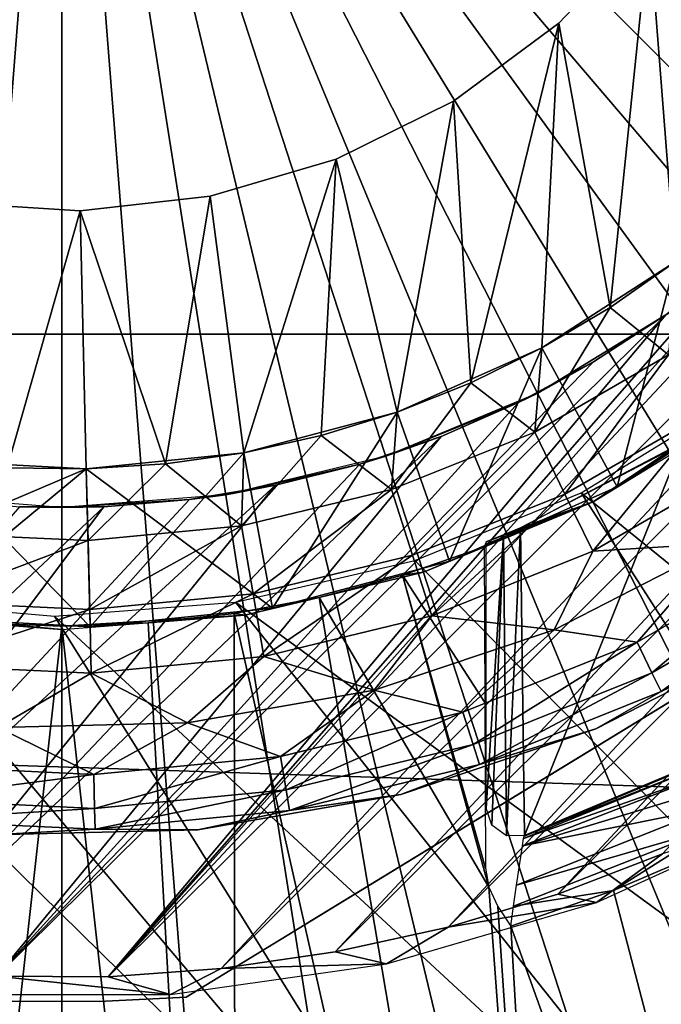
# Model space of a CAD drawing. Header units: millimetres. Extents: x -100 to 100, y -100 to 100.
# Tile 73 of 104: x -0.29 to 4.15, y -10.68 to -3.88. Entities that reach past the tile are written whole.
import ezdxf

# ---------------------------------------------------------------- set-up
doc = ezdxf.new("R2010")
doc.units = ezdxf.units.MM
doc.header["$LTSCALE"] = 52.148148
for name, color, linetype in [('110', 7, 'CONTINUOUS'), ('191', 7, 'CONTINUOUS'), ('193', 7, 'CONTINUOUS'), ('195', 7, 'CONTINUOUS'), ('216', 7, 'CONTINUOUS'), ('227', 7, 'CONTINUOUS'), ('228', 7, 'CONTINUOUS'), ('230', 7, 'CONTINUOUS'), ('233', 7, 'CONTINUOUS'), ('234', 7, 'CONTINUOUS'), ('236', 7, 'CONTINUOUS'), ('238', 7, 'CONTINUOUS'), ('240', 7, 'CONTINUOUS'), ('242', 7, 'CONTINUOUS'), ('243', 7, 'CONTINUOUS'), ('247', 7, 'CONTINUOUS'), ('254', 7, 'CONTINUOUS'), ('346', 7, 'CONTINUOUS'), ('55', 7, 'CONTINUOUS'), ('58', 7, 'CONTINUOUS'), ('64', 7, 'CONTINUOUS'), ('66', 7, 'CONTINUOUS'), ('67', 7, 'CONTINUOUS')]:
    doc.layers.add(name, color=color, linetype=linetype)

msp = doc.modelspace()

# ---------------------------------------------------------------- linework, layer by layer
at = {"layer": '110', "color": 251, "linetype": 'Continuous', "true_color": 0x4c4c4c}
for points in [[(-13.5223, 1.2979, -221.7), (-5.6788, -5.6345, -221.7), (1.3687, -13.5155, -221.7), (-13.5223, 1.2979, -221.7)], [(-0.4547, -13.5765, -221.7), (-13.5223, 1.2979, -221.7), (1.3687, -13.5155, -221.7), (-0.4547, -13.5765, -221.7)], [(-5.6788, -5.6345, -221.7), (-4.7295, -6.4468, -221.7), (1.3687, -13.5155, -221.7), (-5.6788, -5.6345, -221.7)], [(-4.7295, -6.4468, -221.7), (-3.6553, -7.1136, -221.7), (1.3687, -13.5155, -221.7), (-4.7295, -6.4468, -221.7)], [(3.5914, -7.1467, -221.7), (4.6604, -6.4939, -221.7), (8.1656, -10.8477, -221.7), (3.5914, -7.1467, -221.7)], [(-3.6553, -7.1136, -221.7), (-2.5164, -7.5924, -221.7), (1.3687, -13.5155, -221.7), (-3.6553, -7.1136, -221.7)], [(2.4422, -7.6163, -221.7), (3.5914, -7.1467, -221.7), (6.6227, -11.8591, -221.7), (2.4422, -7.6163, -221.7)], [(6.6227, -11.8591, -221.7), (3.5914, -7.1467, -221.7), (8.1656, -10.8477, -221.7), (6.6227, -11.8591, -221.7)], [(-2.5164, -7.5924, -221.7), (-1.293, -7.892, -221.7), (3.1899, -13.1997, -221.7), (-2.5164, -7.5924, -221.7)], [(1.3687, -13.5155, -221.7), (-2.5164, -7.5924, -221.7), (3.1899, -13.1997, -221.7), (1.3687, -13.5155, -221.7)], [(1.2009, -7.9044, -221.7), (2.4422, -7.6163, -221.7), (6.6227, -11.8591, -221.7), (1.2009, -7.9044, -221.7)], [(-1.293, -7.892, -221.7), (-0.0504, -7.9997, -221.7), (3.1899, -13.1997, -221.7), (-1.293, -7.892, -221.7)], [(-0.0504, -7.9997, -221.7), (1.2009, -7.9044, -221.7), (4.9703, -12.6419, -221.7), (-0.0504, -7.9997, -221.7)], [(4.9703, -12.6419, -221.7), (1.2009, -7.9044, -221.7), (6.6227, -11.8591, -221.7), (4.9703, -12.6419, -221.7)], [(3.1899, -13.1997, -221.7), (-0.0504, -7.9997, -221.7), (4.9703, -12.6419, -221.7), (3.1899, -13.1997, -221.7)]]:
    msp.add_3dface(points, dxfattribs=at)
at = {"layer": '191', "color": 251, "linetype": 'Continuous', "true_color": 0x4c4c4c}
for points in [[(5.082, -9.3515, -219.9), (4.1543, -9.6428, -211.7), (3.6978, -9.9801, -219.9), (5.082, -9.3515, -219.9)], [(4.1543, -9.6428, -211.7), (3.4299, -9.9228, -211.7), (3.6978, -9.9801, -219.9), (4.1543, -9.6428, -211.7)], [(3.4299, -9.9228, -211.7), (2.6714, -10.1496, -211.7), (3.6978, -9.9801, -219.9), (3.4299, -9.9228, -211.7)], [(3.6978, -9.9801, -219.9), (2.6714, -10.1496, -211.7), (2.2452, -10.4036, -219.9), (3.6978, -9.9801, -219.9)], [(2.6714, -10.1496, -211.7), (1.8913, -10.3216, -211.7), (2.2452, -10.4036, -219.9), (2.6714, -10.1496, -211.7)], [(1.8913, -10.3216, -211.7), (1.1029, -10.4369, -211.7), (2.2452, -10.4036, -219.9), (1.8913, -10.3216, -211.7)], [(2.2452, -10.4036, -219.9), (1.1029, -10.4369, -211.7), (0.7518, -10.6165, -219.9), (2.2452, -10.4036, -219.9)], [(1.1029, -10.4369, -211.7), (0.3195, -10.4937, -211.7), (0.7518, -10.6165, -219.9), (1.1029, -10.4369, -211.7)], [(0.7518, -10.6165, -219.9), (-0.451, -10.4901, -211.7), (-0.7546, -10.6163, -219.9), (0.7518, -10.6165, -219.9)], [(0.3195, -10.4937, -211.7), (-0.451, -10.4901, -211.7), (0.7518, -10.6165, -219.9), (0.3195, -10.4937, -211.7)]]:
    msp.add_3dface(points, dxfattribs=at)
at = {"layer": '193', "color": 251, "linetype": 'Continuous', "true_color": 0x4c4c4c}
for points in [[(0.3195, -10.4937, -211.7), (10.4921, -0.3807, -211.7), (10.4925, 0.3841, -211.7), (0.3195, -10.4937, -211.7)], [(0.3195, -10.4937, -211.7), (10.4925, 0.3841, -211.7), (5.1265, -5.1265, -211.7), (0.3195, -10.4937, -211.7)], [(0.3195, -10.4937, -211.7), (1.1029, -10.4369, -211.7), (10.4921, -0.3807, -211.7), (0.3195, -10.4937, -211.7)], [(1.1029, -10.4369, -211.7), (10.4324, -1.1561, -211.7), (10.4921, -0.3807, -211.7), (1.1029, -10.4369, -211.7)], [(1.1029, -10.4369, -211.7), (1.8913, -10.3216, -211.7), (10.4324, -1.1561, -211.7), (1.1029, -10.4369, -211.7)], [(1.8913, -10.3216, -211.7), (10.3151, -1.9352, -211.7), (10.4324, -1.1561, -211.7), (1.8913, -10.3216, -211.7)], [(1.8913, -10.3216, -211.7), (2.6714, -10.1496, -211.7), (10.3151, -1.9352, -211.7), (1.8913, -10.3216, -211.7)], [(2.6714, -10.1496, -211.7), (10.1419, -2.7057, -211.7), (10.3151, -1.9352, -211.7), (2.6714, -10.1496, -211.7)], [(2.6714, -10.1496, -211.7), (3.4299, -9.9228, -211.7), (10.1419, -2.7057, -211.7), (2.6714, -10.1496, -211.7)], [(3.4299, -9.9228, -211.7), (9.9145, -3.4555, -211.7), (10.1419, -2.7057, -211.7), (3.4299, -9.9228, -211.7)], [(3.4299, -9.9228, -211.7), (4.1543, -9.6428, -211.7), (9.9145, -3.4555, -211.7), (3.4299, -9.9228, -211.7)], [(4.661, -5.5444, -211.7), (0.3195, -10.4937, -211.7), (5.1265, -5.1265, -211.7), (4.661, -5.5444, -211.7)], [(4.1781, -5.9165, -211.7), (0.3195, -10.4937, -211.7), (4.661, -5.5444, -211.7), (4.1781, -5.9165, -211.7)], [(-0.451, -10.4901, -211.7), (0.3195, -10.4937, -211.7), (4.1781, -5.9165, -211.7), (-0.451, -10.4901, -211.7)], [(3.6776, -6.243, -211.7), (-0.451, -10.4901, -211.7), (4.1781, -5.9165, -211.7), (3.6776, -6.243, -211.7)], [(3.1597, -6.5236, -211.7), (-0.451, -10.4901, -211.7), (3.6776, -6.243, -211.7), (3.1597, -6.5236, -211.7)], [(2.6238, -6.7586, -211.7), (-0.451, -10.4901, -211.7), (3.1597, -6.5236, -211.7), (2.6238, -6.7586, -211.7)], [(-1.229, -10.4254, -211.7), (-0.451, -10.4901, -211.7), (2.6238, -6.7586, -211.7), (-1.229, -10.4254, -211.7)], [(2.0611, -6.9492, -211.7), (-1.229, -10.4254, -211.7), (2.6238, -6.7586, -211.7), (2.0611, -6.9492, -211.7)], [(1.4771, -7.0946, -211.7), (-1.229, -10.4254, -211.7), (2.0611, -6.9492, -211.7), (1.4771, -7.0946, -211.7)], [(-2.0082, -10.302, -211.7), (-1.229, -10.4254, -211.7), (1.4771, -7.0946, -211.7), (-2.0082, -10.302, -211.7)], [(0.8832, -7.1932, -211.7), (-2.0082, -10.302, -211.7), (1.4771, -7.0946, -211.7), (0.8832, -7.1932, -211.7)], [(0.2908, -7.2434, -211.7), (-2.0082, -10.302, -211.7), (0.8832, -7.1932, -211.7), (0.2908, -7.2434, -211.7)], [(-2.777, -10.1226, -211.7), (-2.0082, -10.302, -211.7), (0.2908, -7.2434, -211.7), (-2.777, -10.1226, -211.7)], [(-0.2931, -7.2437, -211.7), (-2.777, -10.1226, -211.7), (0.2908, -7.2434, -211.7), (-0.2931, -7.2437, -211.7)]]:
    msp.add_3dface(points, dxfattribs=at)
at = {"layer": '195', "color": 251, "linetype": 'Continuous', "true_color": 0x4c4c4c}
for points in [[(3.2914, -6.4598, -220.95), (4.1781, -5.9165, -211.7), (4.2614, -5.8654, -220.95), (3.2914, -6.4598, -220.95)], [(3.6776, -6.243, -211.7), (4.1781, -5.9165, -211.7), (3.2914, -6.4598, -220.95), (3.6776, -6.243, -211.7)], [(3.1597, -6.5236, -211.7), (3.6776, -6.243, -211.7), (3.2914, -6.4598, -220.95), (3.1597, -6.5236, -211.7)], [(2.2404, -6.8952, -220.95), (3.1597, -6.5236, -211.7), (3.2914, -6.4598, -220.95), (2.2404, -6.8952, -220.95)], [(2.6238, -6.7586, -211.7), (3.1597, -6.5236, -211.7), (2.2404, -6.8952, -220.95), (2.6238, -6.7586, -211.7)], [(2.0611, -6.9492, -211.7), (2.6238, -6.7586, -211.7), (2.2404, -6.8952, -220.95), (2.0611, -6.9492, -211.7)], [(1.1341, -7.1607, -220.95), (2.0611, -6.9492, -211.7), (2.2404, -6.8952, -220.95), (1.1341, -7.1607, -220.95)], [(1.4771, -7.0946, -211.7), (2.0611, -6.9492, -211.7), (1.1341, -7.1607, -220.95), (1.4771, -7.0946, -211.7)], [(0.8832, -7.1932, -211.7), (1.4771, -7.0946, -211.7), (1.1341, -7.1607, -220.95), (0.8832, -7.1932, -211.7)], [(-1.1341, -7.1607, -220.95), (-0.2931, -7.2437, -211.7), (0, -7.25, -220.95), (-1.1341, -7.1607, -220.95)], [(0, -7.25, -220.95), (0.8832, -7.1932, -211.7), (1.1341, -7.1607, -220.95), (0, -7.25, -220.95)], [(0.2908, -7.2434, -211.7), (0.8832, -7.1932, -211.7), (0, -7.25, -220.95), (0.2908, -7.2434, -211.7)], [(-0.2931, -7.2437, -211.7), (0.2908, -7.2434, -211.7), (0, -7.25, -220.95), (-0.2931, -7.2437, -211.7)]]:
    msp.add_3dface(points, dxfattribs=at)
at = {"layer": '216', "color": 251, "linetype": 'Continuous', "true_color": 0x4c4c4c}
for points in [[(-0.3436, -10.6625, -244.2313), (0.2586, -10.6649, -244.2313), (-0.3436, -10.6625, -233.3853), (-0.3436, -10.6625, -244.2313)], [(-0.3436, -10.6625, -233.3853), (0.2586, -10.6649, -244.2313), (0.2586, -10.6649, -233.3853), (-0.3436, -10.6625, -233.3853)], [(0.2586, -10.6649, -244.2313), (0.8599, -10.6333, -244.2313), (0.2586, -10.6649, -233.3853), (0.2586, -10.6649, -244.2313)], [(0.2586, -10.6649, -233.3853), (0.8599, -10.6333, -244.2313), (0.8599, -10.6333, -233.3853), (0.2586, -10.6649, -233.3853)]]:
    msp.add_3dface(points, dxfattribs=at)
at = {"layer": '227', "color": 251, "linetype": 'Continuous', "true_color": 0x4c4c4c}
for points in [[(0.8599, -10.6333, -233.3853), (0.8599, -10.6333, -244.2313), (9.0622, -5.6288, -233.3853), (0.8599, -10.6333, -233.3853)], [(0.8599, -10.6333, -244.2313), (9.0622, -5.6288, -244.2313), (9.0622, -5.6288, -233.3853), (0.8599, -10.6333, -244.2313)], [(9.0622, -5.6288, -244.2313), (0.8599, -10.6333, -244.2313), (1.6958, -10.1233, -244.4644), (9.0622, -5.6288, -244.2313)], [(8.2258, -6.1391, -244.4645), (9.0622, -5.6288, -244.2313), (1.6958, -10.1233, -244.4644), (8.2258, -6.1391, -244.4645)], [(2.5172, -9.6221, -244.6482), (8.2258, -6.1391, -244.4645), (1.6958, -10.1233, -244.4644), (2.5172, -9.6221, -244.6482)], [(7.4042, -6.6403, -244.6484), (8.2258, -6.1391, -244.4645), (2.5172, -9.6221, -244.6482), (7.4042, -6.6403, -244.6484)], [(3.3336, -9.124, -244.7822), (7.4042, -6.6403, -244.6484), (2.5172, -9.6221, -244.6482), (3.3336, -9.124, -244.7822)], [(6.5878, -7.1385, -244.7823), (7.4042, -6.6403, -244.6484), (3.3336, -9.124, -244.7822), (6.5878, -7.1385, -244.7823)], [(4.1487, -8.6267, -244.8639), (6.5878, -7.1385, -244.7823), (3.3336, -9.124, -244.7822), (4.1487, -8.6267, -244.8639)]]:
    msp.add_3dface(points, dxfattribs=at)
at = {"layer": '228', "color": 251, "linetype": 'Continuous', "true_color": 0x4c4c4c}
for points in [[(4.0633, -3.245, -247.868), (4.565, -2.4901, -247.868), (4.2414, -5.5498, -247.868), (4.0633, -3.245, -247.868)], [(3.438, -3.9013, -247.868), (4.0633, -3.245, -247.868), (3.7929, -5.8655, -247.868), (3.438, -3.9013, -247.868)], [(3.7929, -5.8655, -247.868), (4.0633, -3.245, -247.868), (4.2414, -5.5498, -247.868), (3.7929, -5.8655, -247.868)], [(2.7084, -4.439, -247.868), (3.438, -3.9013, -247.868), (2.8287, -6.3866, -247.868), (2.7084, -4.439, -247.868)], [(2.8287, -6.3866, -247.868), (3.438, -3.9013, -247.868), (3.3211, -6.145, -247.868), (2.8287, -6.3866, -247.868)], [(3.3211, -6.145, -247.868), (3.438, -3.9013, -247.868), (3.7929, -5.8655, -247.868), (3.3211, -6.145, -247.868)], [(1.8964, -4.8419, -247.868), (2.7084, -4.439, -247.868), (2.3189, -6.5889, -247.868), (1.8964, -4.8419, -247.868)], [(2.3189, -6.5889, -247.868), (2.7084, -4.439, -247.868), (2.8287, -6.3866, -247.868), (2.3189, -6.5889, -247.868)], [(1.0268, -5.0976, -247.868), (1.8964, -4.8419, -247.868), (1.2596, -6.8705, -247.868), (1.0268, -5.0976, -247.868)], [(1.2596, -6.8705, -247.868), (1.8964, -4.8419, -247.868), (1.7948, -6.7505, -247.868), (1.2596, -6.8705, -247.868)], [(1.7948, -6.7505, -247.868), (1.8964, -4.8419, -247.868), (2.3189, -6.5889, -247.868), (1.7948, -6.7505, -247.868)], [(0.1261, -5.1985, -247.868), (1.0268, -5.0976, -247.868), (0.7167, -6.9481, -247.868), (0.1261, -5.1985, -247.868)], [(0.7167, -6.9481, -247.868), (1.0268, -5.0976, -247.868), (1.2596, -6.8705, -247.868), (0.7167, -6.9481, -247.868)], [(-0.7786, -5.1414, -247.868), (0.1261, -5.1985, -247.868), (-0.3791, -6.9747, -247.868), (-0.7786, -5.1414, -247.868)], [(-0.3791, -6.9747, -247.868), (0.1261, -5.1985, -247.868), (0.1693, -6.9829, -247.868), (-0.3791, -6.9747, -247.868)], [(0.1693, -6.9829, -247.868), (0.1261, -5.1985, -247.868), (0.7167, -6.9481, -247.868), (0.1693, -6.9829, -247.868)]]:
    msp.add_3dface(points, dxfattribs=at)
at = {"layer": '230', "color": 251, "linetype": 'Continuous', "true_color": 0x4c4c4c}
for points in [[(3.6938, -8.7796, -245.328), (4.9611, -8.131, -245.328), (3.6938, -8.7796, -244.8913), (3.6938, -8.7796, -245.328)], [(3.6938, -8.7796, -244.8913), (4.9611, -8.131, -245.328), (4.961, -8.131, -244.8913), (3.6938, -8.7796, -244.8913)], [(2.344, -9.2321, -245.328), (3.6938, -8.7796, -245.328), (2.344, -9.2321, -244.8913), (2.344, -9.2321, -245.328)], [(2.344, -9.2321, -244.8913), (3.6938, -8.7796, -245.328), (3.6938, -8.7796, -244.8913), (2.344, -9.2321, -244.8913)], [(0.9418, -9.4783, -245.328), (2.344, -9.2321, -245.328), (0.9418, -9.4783, -244.8913), (0.9418, -9.4783, -245.328)], [(0.9418, -9.4783, -244.8913), (2.344, -9.2321, -245.328), (2.344, -9.2321, -244.8913), (0.9418, -9.4783, -244.8913)], [(-0.4814, -9.5128, -245.328), (0.9418, -9.4783, -245.328), (-0.4814, -9.5128, -244.8913), (-0.4814, -9.5128, -245.328)], [(-0.4814, -9.5128, -244.8913), (0.9418, -9.4783, -245.328), (0.9418, -9.4783, -244.8913), (-0.4814, -9.5128, -244.8913)]]:
    msp.add_3dface(points, dxfattribs=at)
at = {"layer": '233', "color": 251, "linetype": 'Continuous', "true_color": 0x4c4c4c}
for points in [[(3.7929, -5.8655, -247.868), (4.2414, -5.5498, -247.868), (4.1956, -6.1931, -247.8192), (3.7929, -5.8655, -247.868)], [(3.3211, -6.145, -247.868), (3.7929, -5.8655, -247.868), (3.2715, -6.7272, -247.8192), (3.3211, -6.145, -247.868)], [(3.2715, -6.7272, -247.8192), (3.7929, -5.8655, -247.868), (4.1956, -6.1931, -247.8192), (3.2715, -6.7272, -247.8192)], [(2.8287, -6.3866, -247.868), (3.3211, -6.145, -247.868), (3.2715, -6.7272, -247.8192), (2.8287, -6.3866, -247.868)], [(3.2715, -6.7272, -247.8192), (4.1956, -6.1931, -247.8192), (3.4801, -7.1561, -247.6745), (3.2715, -6.7272, -247.8192)], [(3.4801, -7.1561, -247.6745), (4.1956, -6.1931, -247.8192), (4.4631, -6.588, -247.6745), (3.4801, -7.1561, -247.6745)], [(2.3189, -6.5889, -247.868), (2.8287, -6.3866, -247.868), (2.2809, -7.1243, -247.8192), (2.3189, -6.5889, -247.868)], [(2.2809, -7.1243, -247.8192), (2.8287, -6.3866, -247.868), (3.2715, -6.7272, -247.8192), (2.2809, -7.1243, -247.8192)], [(1.7948, -6.7505, -247.868), (2.3189, -6.5889, -247.868), (2.2809, -7.1243, -247.8192), (1.7948, -6.7505, -247.868)], [(3.4801, -7.1561, -247.6745), (4.4631, -6.588, -247.6745), (3.6723, -7.5514, -247.4394), (3.4801, -7.1561, -247.6745)], [(3.6723, -7.5514, -247.4394), (4.4631, -6.588, -247.6745), (4.7096, -6.9519, -247.4394), (3.6723, -7.5514, -247.4394)], [(2.2809, -7.1243, -247.8192), (3.2715, -6.7272, -247.8192), (2.4263, -7.5786, -247.6745), (2.2809, -7.1243, -247.8192)], [(2.4263, -7.5786, -247.6745), (3.2715, -6.7272, -247.8192), (3.4801, -7.1561, -247.6745), (2.4263, -7.5786, -247.6745)], [(1.2596, -6.8705, -247.868), (1.7948, -6.7505, -247.868), (1.2438, -7.3764, -247.8192), (1.2596, -6.8705, -247.868)], [(1.2438, -7.3764, -247.8192), (1.7948, -6.7505, -247.868), (2.2809, -7.1243, -247.8192), (1.2438, -7.3764, -247.8192)], [(0.7167, -6.9481, -247.868), (1.2596, -6.8705, -247.868), (1.2438, -7.3764, -247.8192), (0.7167, -6.9481, -247.868)], [(-0.3791, -6.9747, -247.868), (0.1693, -6.9829, -247.868), (-0.8848, -7.428, -247.8192), (-0.3791, -6.9747, -247.868)], [(-0.8848, -7.428, -247.8192), (0.1693, -6.9829, -247.868), (0.1813, -7.4783, -247.8192), (-0.8848, -7.428, -247.8192)], [(0.1693, -6.9829, -247.868), (0.7167, -6.9481, -247.868), (0.1813, -7.4783, -247.8192), (0.1693, -6.9829, -247.868)], [(0.1813, -7.4783, -247.8192), (0.7167, -6.9481, -247.868), (1.2438, -7.3764, -247.8192), (0.1813, -7.4783, -247.8192)], [(3.6723, -7.5514, -247.4394), (4.7096, -6.9519, -247.4394), (4.5736, -7.496, -247.1241), (3.6723, -7.5514, -247.4394)], [(1.2438, -7.3764, -247.8192), (2.2809, -7.1243, -247.8192), (1.3231, -7.8467, -247.6745), (1.2438, -7.3764, -247.8192)], [(1.3231, -7.8467, -247.6745), (2.2809, -7.1243, -247.8192), (2.4263, -7.5786, -247.6745), (1.3231, -7.8467, -247.6745)], [(2.4263, -7.5786, -247.6745), (3.4801, -7.1561, -247.6745), (2.5603, -7.9971, -247.4394), (2.4263, -7.5786, -247.6745)], [(2.5603, -7.9971, -247.4394), (3.4801, -7.1561, -247.6745), (3.6723, -7.5514, -247.4394), (2.5603, -7.9971, -247.4394)], [(0.1813, -7.4783, -247.8192), (1.2438, -7.3764, -247.8192), (0.1929, -7.9551, -247.6745), (0.1813, -7.4783, -247.8192)], [(0.1929, -7.9551, -247.6745), (1.2438, -7.3764, -247.8192), (1.3231, -7.8467, -247.6745), (0.1929, -7.9551, -247.6745)], [(-0.8848, -7.428, -247.8192), (0.1813, -7.4783, -247.8192), (-0.9412, -7.9016, -247.6745), (-0.8848, -7.428, -247.8192)], [(-0.9412, -7.9016, -247.6745), (0.1813, -7.4783, -247.8192), (0.1929, -7.9551, -247.6745), (-0.9412, -7.9016, -247.6745)], [(2.5603, -7.9971, -247.4394), (3.6723, -7.5514, -247.4394), (3.4053, -8.0939, -247.1241), (2.5603, -7.9971, -247.4394)], [(3.4053, -8.0939, -247.1241), (3.6723, -7.5514, -247.4394), (4.5736, -7.496, -247.1241), (3.4053, -8.0939, -247.1241)], [(1.3231, -7.8467, -247.6745), (2.4263, -7.5786, -247.6745), (1.3961, -8.2801, -247.4394), (1.3231, -7.8467, -247.6745)], [(1.3961, -8.2801, -247.4394), (2.4263, -7.5786, -247.6745), (2.5603, -7.9971, -247.4394), (1.3961, -8.2801, -247.4394)], [(0.1929, -7.9551, -247.6745), (1.3231, -7.8467, -247.6745), (0.2035, -8.3945, -247.4394), (0.1929, -7.9551, -247.6745)], [(0.2035, -8.3945, -247.4394), (1.3231, -7.8467, -247.6745), (1.3961, -8.2801, -247.4394), (0.2035, -8.3945, -247.4394)], [(-0.9412, -7.9016, -247.6745), (0.1929, -7.9551, -247.6745), (-0.9932, -8.338, -247.4394), (-0.9412, -7.9016, -247.6745)], [(-0.9932, -8.338, -247.4394), (0.1929, -7.9551, -247.6745), (0.2035, -8.3945, -247.4394), (-0.9932, -8.338, -247.4394)], [(1.3961, -8.2801, -247.4394), (2.5603, -7.9971, -247.4394), (2.1609, -8.511, -247.1241), (1.3961, -8.2801, -247.4394)], [(2.1609, -8.511, -247.1241), (2.5603, -7.9971, -247.4394), (3.4053, -8.0939, -247.1241), (2.1609, -8.511, -247.1241)], [(0.2035, -8.3945, -247.4394), (1.3961, -8.2801, -247.4394), (0.8683, -8.738, -247.1241), (0.2035, -8.3945, -247.4394)], [(0.8683, -8.738, -247.1241), (1.3961, -8.2801, -247.4394), (2.1609, -8.511, -247.1241), (0.8683, -8.738, -247.1241)], [(-0.9932, -8.338, -247.4394), (0.2035, -8.3945, -247.4394), (-0.4438, -8.7698, -247.1241), (-0.9932, -8.338, -247.4394)], [(-0.4438, -8.7698, -247.1241), (0.2035, -8.3945, -247.4394), (0.8683, -8.738, -247.1241), (-0.4438, -8.7698, -247.1241)]]:
    msp.add_3dface(points, dxfattribs=at)
at = {"layer": '234', "color": 251, "linetype": 'Continuous', "true_color": 0x4c4c4c}
for points in [[(3.4053, -8.0939, -247.1241), (4.5736, -7.496, -247.1241), (3.9785, -8.1808, -246.7391), (3.4053, -8.0939, -247.1241)], [(3.9785, -8.1808, -246.7391), (4.5736, -7.496, -247.1241), (5.1022, -7.5314, -246.7391), (3.9785, -8.1808, -246.7391)], [(3.9785, -8.1808, -246.7391), (5.1022, -7.5314, -246.7391), (4.0812, -8.3921, -246.2996), (3.9785, -8.1808, -246.7391)], [(4.0812, -8.3921, -246.2996), (5.1022, -7.5314, -246.7391), (5.234, -7.7259, -246.2996), (4.0812, -8.3921, -246.2996)], [(4.1444, -8.5221, -245.8226), (4.0812, -8.3921, -246.2996), (5.234, -7.7259, -246.2996), (4.1444, -8.5221, -245.8226)], [(5.3151, -7.8455, -245.8226), (4.1444, -8.5221, -245.8226), (5.234, -7.7259, -246.2996), (5.3151, -7.8455, -245.8226)], [(5.3151, -7.8455, -245.8226), (4.9611, -8.131, -245.328), (4.1444, -8.5221, -245.8226), (5.3151, -7.8455, -245.8226)], [(2.1609, -8.511, -247.1241), (3.4053, -8.0939, -247.1241), (2.7737, -8.6638, -246.7391), (2.1609, -8.511, -247.1241)], [(2.7737, -8.6638, -246.7391), (3.4053, -8.0939, -247.1241), (3.9785, -8.1808, -246.7391), (2.7737, -8.6638, -246.7391)], [(4.9611, -8.131, -245.328), (3.6938, -8.7796, -245.328), (4.1444, -8.5221, -245.8226), (4.9611, -8.131, -245.328)], [(2.7737, -8.6638, -246.7391), (3.9785, -8.1808, -246.7391), (2.8453, -8.8875, -246.2996), (2.7737, -8.6638, -246.7391)], [(2.8453, -8.8875, -246.2996), (3.9785, -8.1808, -246.7391), (4.0812, -8.3921, -246.2996), (2.8453, -8.8875, -246.2996)], [(2.8894, -9.0251, -245.8226), (2.8453, -8.8875, -246.2996), (4.0812, -8.3921, -246.2996), (2.8894, -9.0251, -245.8226)], [(4.1444, -8.5221, -245.8226), (2.8894, -9.0251, -245.8226), (4.0812, -8.3921, -246.2996), (4.1444, -8.5221, -245.8226)], [(0.8683, -8.738, -247.1241), (2.1609, -8.511, -247.1241), (1.5125, -8.9703, -246.7391), (0.8683, -8.738, -247.1241)], [(1.5125, -8.9703, -246.7391), (2.1609, -8.511, -247.1241), (2.7737, -8.6638, -246.7391), (1.5125, -8.9703, -246.7391)], [(4.1444, -8.5221, -245.8226), (3.6938, -8.7796, -245.328), (2.8894, -9.0251, -245.8226), (4.1444, -8.5221, -245.8226)], [(1.5125, -8.9703, -246.7391), (2.7737, -8.6638, -246.7391), (1.5516, -9.202, -246.2996), (1.5125, -8.9703, -246.7391)], [(1.5516, -9.202, -246.2996), (2.7737, -8.6638, -246.7391), (2.8453, -8.8875, -246.2996), (1.5516, -9.202, -246.2996)], [(-1.076, -9.0331, -246.7391), (-0.4438, -8.7698, -247.1241), (0.2205, -9.0943, -246.7391), (-1.076, -9.0331, -246.7391)], [(-0.4438, -8.7698, -247.1241), (0.8683, -8.738, -247.1241), (0.2205, -9.0943, -246.7391), (-0.4438, -8.7698, -247.1241)], [(0.2205, -9.0943, -246.7391), (0.8683, -8.738, -247.1241), (1.5125, -8.9703, -246.7391), (0.2205, -9.0943, -246.7391)], [(3.6938, -8.7796, -245.328), (2.344, -9.2321, -245.328), (2.8894, -9.0251, -245.8226), (3.6938, -8.7796, -245.328)], [(1.5756, -9.3445, -245.8226), (1.5516, -9.202, -246.2996), (2.8453, -8.8875, -246.2996), (1.5756, -9.3445, -245.8226)], [(2.8894, -9.0251, -245.8226), (1.5756, -9.3445, -245.8226), (2.8453, -8.8875, -246.2996), (2.8894, -9.0251, -245.8226)], [(0.2205, -9.0943, -246.7391), (1.5125, -8.9703, -246.7391), (0.2262, -9.3291, -246.2996), (0.2205, -9.0943, -246.7391)], [(0.2262, -9.3291, -246.2996), (1.5125, -8.9703, -246.7391), (1.5516, -9.202, -246.2996), (0.2262, -9.3291, -246.2996)], [(-1.076, -9.0331, -246.7391), (0.2205, -9.0943, -246.7391), (-1.1038, -9.2663, -246.2996), (-1.076, -9.0331, -246.7391)], [(2.8894, -9.0251, -245.8226), (2.344, -9.2321, -245.328), (1.5756, -9.3445, -245.8226), (2.8894, -9.0251, -245.8226)], [(-1.1038, -9.2663, -246.2996), (0.2205, -9.0943, -246.7391), (0.2262, -9.3291, -246.2996), (-1.1038, -9.2663, -246.2996)], [(0.2297, -9.4736, -245.8226), (0.2262, -9.3291, -246.2996), (1.5516, -9.202, -246.2996), (0.2297, -9.4736, -245.8226)], [(1.5756, -9.3445, -245.8226), (0.2297, -9.4736, -245.8226), (1.5516, -9.202, -246.2996), (1.5756, -9.3445, -245.8226)], [(2.344, -9.2321, -245.328), (0.9418, -9.4783, -245.328), (1.5756, -9.3445, -245.8226), (2.344, -9.2321, -245.328)], [(-1.1209, -9.4099, -245.8226), (-1.1038, -9.2663, -246.2996), (0.2262, -9.3291, -246.2996), (-1.1209, -9.4099, -245.8226)], [(0.2297, -9.4736, -245.8226), (-1.1209, -9.4099, -245.8226), (0.2262, -9.3291, -246.2996), (0.2297, -9.4736, -245.8226)], [(1.5756, -9.3445, -245.8226), (0.9418, -9.4783, -245.328), (0.2297, -9.4736, -245.8226), (1.5756, -9.3445, -245.8226)], [(0.2297, -9.4736, -245.8226), (-0.4814, -9.5128, -245.328), (-1.1209, -9.4099, -245.8226), (0.2297, -9.4736, -245.8226)], [(0.9418, -9.4783, -245.328), (-0.4814, -9.5128, -245.328), (0.2297, -9.4736, -245.8226), (0.9418, -9.4783, -245.328)]]:
    msp.add_3dface(points, dxfattribs=at)
at = {"layer": '236', "color": 251, "linetype": 'Continuous', "true_color": 0x4c4c4c}
for points in [[(4.0633, -3.245, -247.868), (3.438, -3.9013, -247.868), (4.0633, -3.245, -213.896), (4.0633, -3.245, -247.868)], [(4.0633, -3.245, -213.896), (3.438, -3.9013, -247.868), (3.4381, -3.9013, -213.896), (4.0633, -3.245, -213.896)], [(3.438, -3.9013, -247.868), (2.7084, -4.439, -247.868), (3.4381, -3.9013, -213.896), (3.438, -3.9013, -247.868)], [(3.4381, -3.9013, -213.896), (2.7084, -4.439, -247.868), (2.7084, -4.439, -213.896), (3.4381, -3.9013, -213.896)], [(2.7084, -4.439, -247.868), (1.8964, -4.8419, -247.868), (2.7084, -4.439, -213.896), (2.7084, -4.439, -247.868)], [(2.7084, -4.439, -213.896), (1.8964, -4.8419, -247.868), (1.8964, -4.8419, -213.896), (2.7084, -4.439, -213.896)], [(1.8964, -4.8419, -247.868), (1.0268, -5.0976, -247.868), (1.8964, -4.8419, -213.896), (1.8964, -4.8419, -247.868)], [(1.8964, -4.8419, -213.896), (1.0268, -5.0976, -247.868), (1.0268, -5.0976, -213.896), (1.8964, -4.8419, -213.896)], [(1.0268, -5.0976, -213.896), (0.1261, -5.1985, -247.868), (0.126, -5.1985, -213.896), (1.0268, -5.0976, -213.896)], [(1.0268, -5.0976, -247.868), (0.1261, -5.1985, -247.868), (1.0268, -5.0976, -213.896), (1.0268, -5.0976, -247.868)], [(0.1261, -5.1985, -247.868), (-0.7786, -5.1414, -247.868), (0.126, -5.1985, -213.896), (0.1261, -5.1985, -247.868)], [(0.126, -5.1985, -213.896), (-0.7786, -5.1414, -247.868), (-0.7786, -5.1414, -213.896), (0.126, -5.1985, -213.896)]]:
    msp.add_3dface(points, dxfattribs=at)
at = {"layer": '238', "color": 251, "linetype": 'Continuous', "true_color": 0x4c4c4c}
for points in [[(3.3211, -6.145, -232.7547), (3.8404, -7.1058, -233.3853), (4.2414, -5.5498, -232.7547), (3.3211, -6.145, -232.7547)], [(3.8404, -7.1058, -233.3853), (4.9047, -6.4176, -233.3853), (4.2414, -5.5498, -232.7547), (3.8404, -7.1058, -233.3853)], [(2.3189, -6.5889, -232.7547), (2.6816, -7.6191, -233.3853), (3.3211, -6.145, -232.7547), (2.3189, -6.5889, -232.7547)], [(2.6816, -7.6191, -233.3853), (3.8404, -7.1058, -233.3853), (3.3211, -6.145, -232.7547), (2.6816, -7.6191, -233.3853)], [(1.2596, -6.8705, -232.7547), (1.4567, -7.9448, -233.3853), (2.3189, -6.5889, -232.7547), (1.2596, -6.8705, -232.7547)], [(1.4567, -7.9448, -233.3853), (2.6816, -7.6191, -233.3853), (2.3189, -6.5889, -232.7547), (1.4567, -7.9448, -233.3853)], [(0.1693, -6.9829, -232.7547), (1.4567, -7.9448, -233.3853), (1.2596, -6.8705, -232.7547), (0.1693, -6.9829, -232.7547)], [(-1.0699, -8.006, -233.3853), (0.1956, -8.0748, -233.3853), (-0.9251, -6.9235, -232.7547), (-1.0699, -8.006, -233.3853)], [(-0.9251, -6.9235, -232.7547), (0.1956, -8.0748, -233.3853), (0.1693, -6.9829, -232.7547), (-0.9251, -6.9235, -232.7547)], [(0.1956, -8.0748, -233.3853), (1.4567, -7.9448, -233.3853), (0.1693, -6.9829, -232.7547), (0.1956, -8.0748, -233.3853)]]:
    msp.add_3dface(points, dxfattribs=at)
at = {"layer": '240', "color": 251, "linetype": 'Continuous', "true_color": 0x4c4c4c}
for points in [[(4.2415, -5.5498, -231.2588), (3.8404, -7.1058, -230.6283), (3.321, -6.145, -231.2588), (4.2415, -5.5498, -231.2588)], [(4.9047, -6.4176, -230.6283), (3.8404, -7.1058, -230.6283), (4.2415, -5.5498, -231.2588), (4.9047, -6.4176, -230.6283)], [(3.321, -6.145, -231.2588), (2.6815, -7.6191, -230.6283), (2.3189, -6.5889, -231.2588), (3.321, -6.145, -231.2588)], [(3.8404, -7.1058, -230.6283), (2.6815, -7.6191, -230.6283), (3.321, -6.145, -231.2588), (3.8404, -7.1058, -230.6283)], [(2.3189, -6.5889, -231.2588), (1.4566, -7.9448, -230.6283), (1.2596, -6.8705, -231.2588), (2.3189, -6.5889, -231.2588)], [(2.6815, -7.6191, -230.6283), (1.4566, -7.9448, -230.6283), (2.3189, -6.5889, -231.2588), (2.6815, -7.6191, -230.6283)], [(1.2596, -6.8705, -231.2588), (0.1958, -8.0748, -230.6283), (0.1693, -6.9829, -231.2588), (1.2596, -6.8705, -231.2588)], [(1.4566, -7.9448, -230.6283), (0.1958, -8.0748, -230.6283), (1.2596, -6.8705, -231.2588), (1.4566, -7.9448, -230.6283)], [(0.1693, -6.9829, -231.2588), (-1.0698, -8.006, -230.6283), (-0.9252, -6.9235, -231.2588), (0.1693, -6.9829, -231.2588)], [(0.1958, -8.0748, -230.6283), (-1.0698, -8.006, -230.6283), (0.1693, -6.9829, -231.2588), (0.1958, -8.0748, -230.6283)]]:
    msp.add_3dface(points, dxfattribs=at)
at = {"layer": '242', "color": 251, "linetype": 'Continuous', "true_color": 0x4c4c4c}
for points in [[(4.2415, -5.5498, -229.8364), (3.8404, -7.1058, -229.2059), (3.321, -6.145, -229.8364), (4.2415, -5.5498, -229.8364)], [(4.9047, -6.4176, -229.2059), (3.8404, -7.1058, -229.2059), (4.2415, -5.5498, -229.8364), (4.9047, -6.4176, -229.2059)], [(3.321, -6.145, -229.8364), (2.6815, -7.6191, -229.2059), (2.3189, -6.5889, -229.8364), (3.321, -6.145, -229.8364)], [(3.8404, -7.1058, -229.2059), (2.6815, -7.6191, -229.2059), (3.321, -6.145, -229.8364), (3.8404, -7.1058, -229.2059)], [(2.3189, -6.5889, -229.8364), (1.4566, -7.9448, -229.2059), (1.2596, -6.8705, -229.8364), (2.3189, -6.5889, -229.8364)], [(2.6815, -7.6191, -229.2059), (1.4566, -7.9448, -229.2059), (2.3189, -6.5889, -229.8364), (2.6815, -7.6191, -229.2059)], [(1.2596, -6.8705, -229.8364), (0.1958, -8.0748, -229.2059), (0.1693, -6.9829, -229.8364), (1.2596, -6.8705, -229.8364)], [(1.4566, -7.9448, -229.2059), (0.1958, -8.0748, -229.2059), (1.2596, -6.8705, -229.8364), (1.4566, -7.9448, -229.2059)], [(0.1693, -6.9829, -229.8364), (-1.0698, -8.006, -229.2059), (-0.9252, -6.9235, -229.8364), (0.1693, -6.9829, -229.8364)], [(0.1958, -8.0748, -229.2059), (-1.0698, -8.006, -229.2059), (0.1693, -6.9829, -229.8364), (0.1958, -8.0748, -229.2059)]]:
    msp.add_3dface(points, dxfattribs=at)
at = {"layer": '243', "color": 251, "linetype": 'Continuous', "true_color": 0x4c4c4c}
for points in [[(-0.3436, -10.6625, -227.8874), (0.2586, -10.6649, -227.8874), (-0.3436, -10.6625, -221.7), (-0.3436, -10.6625, -227.8874)], [(-0.3436, -10.6625, -221.7), (0.2586, -10.6649, -227.8874), (0.2586, -10.6649, -221.7), (-0.3436, -10.6625, -221.7)], [(0.2586, -10.6649, -227.8874), (0.8599, -10.6333, -227.8874), (0.2586, -10.6649, -221.7), (0.2586, -10.6649, -227.8874)], [(0.2586, -10.6649, -221.7), (0.8599, -10.6333, -227.8874), (0.8599, -10.6333, -221.7), (0.2586, -10.6649, -221.7)]]:
    msp.add_3dface(points, dxfattribs=at)
at = {"layer": '247', "color": 251, "linetype": 'Continuous', "true_color": 0x4c4c4c}
for points in [[(0.8599, -10.6333, -221.7), (0.8599, -10.6333, -227.8874), (9.0622, -5.6288, -227.8874), (0.8599, -10.6333, -221.7)], [(9.0622, -5.6288, -221.7), (0.8599, -10.6333, -221.7), (9.0622, -5.6288, -227.8874), (9.0622, -5.6288, -221.7)]]:
    msp.add_3dface(points, dxfattribs=at)
at = {"layer": '254', "color": 251, "linetype": 'Continuous', "true_color": 0x4c4c4c}
for points in [[(4.2415, -5.5498, -228.414), (3.8404, -7.1058, -227.7835), (3.321, -6.145, -228.414), (4.2415, -5.5498, -228.414)], [(4.9047, -6.4176, -227.7835), (3.8404, -7.1058, -227.7835), (4.2415, -5.5498, -228.414), (4.9047, -6.4176, -227.7835)], [(3.321, -6.145, -228.414), (2.6815, -7.6191, -227.7835), (2.3189, -6.5889, -228.414), (3.321, -6.145, -228.414)], [(3.8404, -7.1058, -227.7835), (2.6815, -7.6191, -227.7835), (3.321, -6.145, -228.414), (3.8404, -7.1058, -227.7835)], [(2.3189, -6.5889, -228.414), (1.4566, -7.9448, -227.7835), (1.2596, -6.8705, -228.414), (2.3189, -6.5889, -228.414)], [(2.6815, -7.6191, -227.7835), (1.4566, -7.9448, -227.7835), (2.3189, -6.5889, -228.414), (2.6815, -7.6191, -227.7835)], [(1.2596, -6.8705, -228.414), (0.1958, -8.0748, -227.7835), (0.1693, -6.9829, -228.414), (1.2596, -6.8705, -228.414)], [(1.4566, -7.9448, -227.7835), (0.1958, -8.0748, -227.7835), (1.2596, -6.8705, -228.414), (1.4566, -7.9448, -227.7835)], [(0.1693, -6.9829, -228.414), (-1.0698, -8.006, -227.7835), (-0.9252, -6.9235, -228.414), (0.1693, -6.9829, -228.414)], [(0.1958, -8.0748, -227.7835), (-1.0698, -8.006, -227.7835), (0.1693, -6.9829, -228.414), (0.1958, -8.0748, -227.7835)]]:
    msp.add_3dface(points, dxfattribs=at)
at = {"layer": '346', "color": 251, "linetype": 'Continuous', "true_color": 0x4c4c4c}
for points in [[(-89.7423, -6.0696, -106.6), (-89.9504, 0, -106.6), (89.7457, -6.033, -106.6), (-89.7423, -6.0696, -106.6)], [(89.7457, -6.033, -106.6), (-89.9504, 0, -106.6), (89.9504, 0, -106.6), (89.7457, -6.033, -106.6)], [(89.1467, -11.996, -106.6), (-89.7423, -6.0696, -106.6), (89.7457, -6.033, -106.6), (89.1467, -11.996, -106.6)], [(-89.1367, -12.0648, -106.6), (-89.7423, -6.0696, -106.6), (89.1467, -11.996, -106.6), (-89.1367, -12.0648, -106.6)]]:
    msp.add_3dface(points, dxfattribs=at)
at = {"layer": '55', "color": 251, "linetype": 'Continuous', "true_color": 0x4c4c4c}
for points in [[(4.757, -6.5474, -112.4244), (4.2239, -6.8431, -115.3649), (3.6742, -7.211, -112.4244), (4.757, -6.5474, -112.4244)], [(4.2239, -6.8431, -115.3649), (3.1724, -7.3888, -115.4), (3.6742, -7.211, -112.4244), (4.2239, -6.8431, -115.3649)], [(3.6742, -7.211, -112.4244), (2.9217, -7.5217, -113.7862), (2.5009, -7.6969, -112.4244), (3.6742, -7.211, -112.4244)], [(2.9288, -7.5039, -114.593), (2.9217, -7.5217, -113.7862), (3.6742, -7.211, -112.4244), (2.9288, -7.5039, -114.593)], [(2.9358, -7.486, -115.4), (2.9288, -7.5039, -114.593), (3.6742, -7.211, -112.4244), (2.9358, -7.486, -115.4)], [(3.0545, -7.4384, -115.4), (2.9358, -7.486, -115.4), (3.6742, -7.211, -112.4244), (3.0545, -7.4384, -115.4)], [(3.1724, -7.3888, -115.4), (3.0545, -7.4384, -115.4), (3.6742, -7.211, -112.4244), (3.1724, -7.3888, -115.4)], [(2.9217, -7.5217, -113.7862), (2.3569, -7.7174, -113.7862), (2.5009, -7.6969, -112.4244), (2.9217, -7.5217, -113.7862)], [(2.5009, -7.6969, -112.4244), (1.7791, -7.8707, -113.7862), (1.266, -7.9934, -112.4244), (2.5009, -7.6969, -112.4244)], [(2.3569, -7.7174, -113.7862), (1.7791, -7.8707, -113.7862), (2.5009, -7.6969, -112.4244), (2.3569, -7.7174, -113.7862)], [(1.7791, -7.8707, -113.7862), (1.1915, -7.9808, -113.7862), (1.266, -7.9934, -112.4244), (1.7791, -7.8707, -113.7862)], [(0, -8.093, -112.4244), (-1.1915, -7.9808, -113.7862), (-1.266, -7.9934, -112.4244), (0, -8.093, -112.4244)], [(-0.5974, -8.0471, -113.7862), (-1.1915, -7.9808, -113.7862), (0, -8.093, -112.4244), (-0.5974, -8.0471, -113.7862)], [(0.5974, -8.0471, -113.7862), (0, -8.0693, -113.7862), (1.266, -7.9934, -112.4244), (0.5974, -8.0471, -113.7862)], [(1.266, -7.9934, -112.4244), (0, -8.0693, -113.7862), (0, -8.093, -112.4244), (1.266, -7.9934, -112.4244)], [(1.1915, -7.9808, -113.7862), (0.5974, -8.0471, -113.7862), (1.266, -7.9934, -112.4244), (1.1915, -7.9808, -113.7862)], [(0, -8.0693, -113.7862), (-0.5974, -8.0471, -113.7862), (0, -8.093, -112.4244), (0, -8.0693, -113.7862)]]:
    msp.add_3dface(points, dxfattribs=at)
at = {"layer": '58', "color": 251, "linetype": 'Continuous', "true_color": 0x4c4c4c}
for points in [[(2.3569, -7.7174, -113.7862), (2.9217, -7.5217, -113.7862), (2.9257, -8.5981, -114.2427), (2.3569, -7.7174, -113.7862)], [(1.7791, -7.8707, -113.7862), (2.3569, -7.7174, -113.7862), (2.953, -9.8738, -114.794), (1.7791, -7.8707, -113.7862)], [(2.953, -9.8738, -114.794), (2.3569, -7.7174, -113.7862), (2.93, -9.7423, -114.7343), (2.953, -9.8738, -114.794)], [(2.93, -9.7423, -114.7343), (2.3569, -7.7174, -113.7862), (2.9257, -8.5981, -114.2427), (2.93, -9.7423, -114.7343)], [(1.1915, -7.9808, -113.7862), (1.7791, -7.8707, -113.7862), (3.5966, -18.6033, -118.6883), (1.1915, -7.9808, -113.7862)], [(1.7791, -7.8707, -113.7862), (2.953, -9.8738, -114.794), (3.5966, -18.6033, -118.6883), (1.7791, -7.8707, -113.7862)], [(0.5974, -8.0471, -113.7862), (1.1915, -7.9808, -113.7862), (1.2054, -18.9094, -118.6883), (0.5974, -8.0471, -113.7862)], [(1.2054, -18.9094, -118.6883), (1.1915, -7.9808, -113.7862), (3.5966, -18.6033, -118.6883), (1.2054, -18.9094, -118.6883)], [(-0.5974, -8.0471, -113.7862), (0, -8.0693, -113.7862), (-1.2054, -18.9094, -118.6883), (-0.5974, -8.0471, -113.7862)], [(-1.2054, -18.9094, -118.6883), (0, -8.0693, -113.7862), (1.2054, -18.9094, -118.6883), (-1.2054, -18.9094, -118.6883)], [(0, -8.0693, -113.7862), (0.5974, -8.0471, -113.7862), (1.2054, -18.9094, -118.6883), (0, -8.0693, -113.7862)], [(3.8153, -9.8974, -114.9299), (4.5055, -9.6029, -114.9299), (5.9296, -17.996, -118.6883), (3.8153, -9.8974, -114.9299)], [(2.953, -9.8738, -114.794), (3.0148, -10.0078, -114.8599), (3.5966, -18.6033, -118.6883), (2.953, -9.8738, -114.794)], [(3.1061, -10.1424, -114.9299), (3.8153, -9.8974, -114.9299), (5.9296, -17.996, -118.6883), (3.1061, -10.1424, -114.9299)], [(3.0148, -10.0078, -114.8599), (3.1061, -10.1424, -114.9299), (3.5966, -18.6033, -118.6883), (3.0148, -10.0078, -114.8599)], [(3.5966, -18.6033, -118.6883), (3.1061, -10.1424, -114.9299), (5.9296, -17.996, -118.6883), (3.5966, -18.6033, -118.6883)]]:
    msp.add_3dface(points, dxfattribs=at)
at = {"layer": '64', "color": 251, "linetype": 'Continuous', "true_color": 0x4c4c4c}
for points in [[(4.4808, -9.0147, -115.1586), (4.4819, -9.0858, -115.0441), (3.1944, -9.538, -115.1836), (4.4808, -9.0147, -115.1586)], [(3.1985, -9.5201, -115.2876), (4.4808, -9.0147, -115.1586), (3.1944, -9.538, -115.1836), (3.1985, -9.5201, -115.2876)], [(4.4824, -8.9873, -115.2876), (4.4808, -9.0147, -115.1586), (3.1985, -9.5201, -115.2876), (4.4824, -8.9873, -115.2876)], [(4.4819, -9.0858, -115.0441), (4.4855, -9.1932, -114.9566), (3.1855, -9.5883, -115.083), (4.4819, -9.0858, -115.0441)], [(3.1944, -9.538, -115.1836), (4.4819, -9.0858, -115.0441), (3.1855, -9.5883, -115.083), (3.1944, -9.538, -115.1836)], [(4.4855, -9.1932, -114.9566), (4.4911, -9.3249, -114.9055), (3.1855, -9.5883, -115.083), (4.4855, -9.1932, -114.9566)], [(4.4911, -9.3249, -114.9055), (4.4985, -9.4666, -114.8964), (3.1439, -9.861, -114.9055), (4.4911, -9.3249, -114.9055)], [(4.4911, -9.3249, -114.9055), (3.1439, -9.861, -114.9055), (3.1855, -9.5883, -115.083), (4.4911, -9.3249, -114.9055)], [(4.4985, -9.4666, -114.8964), (3.8153, -9.8974, -114.9299), (3.1243, -10.0045, -114.8964), (4.4985, -9.4666, -114.8964)], [(4.4985, -9.4666, -114.8964), (3.1243, -10.0045, -114.8964), (3.1439, -9.861, -114.9055), (4.4985, -9.4666, -114.8964)], [(4.5055, -9.6029, -114.9299), (3.8153, -9.8974, -114.9299), (4.4985, -9.4666, -114.8964), (4.5055, -9.6029, -114.9299)], [(3.8153, -9.8974, -114.9299), (3.1061, -10.1424, -114.9299), (3.1243, -10.0045, -114.8964), (3.8153, -9.8974, -114.9299)]]:
    msp.add_3dface(points, dxfattribs=at)
at = {"layer": '66', "color": 251, "linetype": 'Continuous', "true_color": 0x4c4c4c}
for points in [[(3.1995, -9.5177, -115.4), (3.1724, -7.3888, -115.4), (4.2898, -6.7989, -115.4), (3.1995, -9.5177, -115.4)], [(4.5573, -8.9473, -115.4), (3.1995, -9.5177, -115.4), (4.2898, -6.7989, -115.4), (4.5573, -8.9473, -115.4)], [(3.0545, -7.4384, -115.4), (3.1724, -7.3888, -115.4), (3.0755, -9.5188, -115.4), (3.0545, -7.4384, -115.4)], [(3.0755, -9.5188, -115.4), (3.1724, -7.3888, -115.4), (3.1995, -9.5177, -115.4), (3.0755, -9.5188, -115.4)], [(2.9358, -7.486, -115.4), (3.0545, -7.4384, -115.4), (2.9358, -9.3281, -115.4), (2.9358, -7.486, -115.4)], [(2.9358, -9.3281, -115.4), (3.0545, -7.4384, -115.4), (2.9744, -9.4462, -115.4), (2.9358, -9.3281, -115.4)], [(2.9744, -9.4462, -115.4), (3.0545, -7.4384, -115.4), (3.0755, -9.5188, -115.4), (2.9744, -9.4462, -115.4)]]:
    msp.add_3dface(points, dxfattribs=at)
at = {"layer": '67', "color": 251, "linetype": 'Continuous', "true_color": 0x4c4c4c}
for points in [[(-19.3097, -4.6358, -103.0793), (0, 0, -103), (-19.6139, -3.1065, -103.0793), (-19.3097, -4.6358, -103.0793)], [(-18.8864, -6.1366, -103.0793), (0, 0, -103), (-19.3097, -4.6358, -103.0793), (-18.8864, -6.1366, -103.0793)], [(-18.3467, -7.5995, -103.0793), (0, 0, -103), (-18.8864, -6.1366, -103.0793), (-18.3467, -7.5995, -103.0793)], [(-17.6939, -9.0155, -103.0793), (0, 0, -103), (-18.3467, -7.5995, -103.0793), (-17.6939, -9.0155, -103.0793)], [(-16.932, -10.376, -103.0793), (0, 0, -103), (-17.6939, -9.0155, -103.0793), (-16.932, -10.376, -103.0793)], [(-16.0657, -11.6724, -103.0793), (0, 0, -103), (-16.932, -10.376, -103.0793), (-16.0657, -11.6724, -103.0793)], [(-15.1004, -12.897, -103.0793), (0, 0, -103), (-16.0657, -11.6724, -103.0793), (-15.1004, -12.897, -103.0793)], [(-14.042, -14.042, -103.0793), (0, 0, -103), (-15.1004, -12.897, -103.0793), (-14.042, -14.042, -103.0793)], [(-12.897, -15.1004, -103.0793), (0, 0, -103), (-14.042, -14.042, -103.0793), (-12.897, -15.1004, -103.0793)], [(-11.6724, -16.0657, -103.0793), (0, 0, -103), (-12.897, -15.1004, -103.0793), (-11.6724, -16.0657, -103.0793)], [(-10.376, -16.932, -103.0793), (0, 0, -103), (-11.6724, -16.0657, -103.0793), (-10.376, -16.932, -103.0793)], [(-9.0155, -17.6939, -103.0793), (0, 0, -103), (-10.376, -16.932, -103.0793), (-9.0155, -17.6939, -103.0793)], [(-7.5995, -18.3467, -103.0793), (0, 0, -103), (-9.0155, -17.6939, -103.0793), (-7.5995, -18.3467, -103.0793)], [(-6.1366, -18.8864, -103.0793), (0, 0, -103), (-7.5995, -18.3467, -103.0793), (-6.1366, -18.8864, -103.0793)], [(-4.6358, -19.3097, -103.0793), (0, 0, -103), (-6.1366, -18.8864, -103.0793), (-4.6358, -19.3097, -103.0793)], [(-3.1065, -19.6139, -103.0793), (0, 0, -103), (-4.6358, -19.3097, -103.0793), (-3.1065, -19.6139, -103.0793)], [(-1.5581, -19.7971, -103.0793), (0, 0, -103), (-3.1065, -19.6139, -103.0793), (-1.5581, -19.7971, -103.0793)], [(0, -19.8583, -103.0793), (0, 0, -103), (-1.5581, -19.7971, -103.0793), (0, -19.8583, -103.0793)], [(19.6139, -3.1065, -103.0793), (0, 0, -103), (19.3097, -4.6358, -103.0793), (19.6139, -3.1065, -103.0793)], [(19.3097, -4.6358, -103.0793), (0, 0, -103), (18.8864, -6.1366, -103.0793), (19.3097, -4.6358, -103.0793)], [(18.8864, -6.1366, -103.0793), (0, 0, -103), (18.3467, -7.5995, -103.0793), (18.8864, -6.1366, -103.0793)], [(18.3467, -7.5995, -103.0793), (0, 0, -103), (17.6939, -9.0155, -103.0793), (18.3467, -7.5995, -103.0793)], [(17.6939, -9.0155, -103.0793), (0, 0, -103), (16.932, -10.376, -103.0793), (17.6939, -9.0155, -103.0793)], [(16.932, -10.376, -103.0793), (0, 0, -103), (16.0657, -11.6724, -103.0793), (16.932, -10.376, -103.0793)], [(16.0657, -11.6724, -103.0793), (0, 0, -103), (15.1004, -12.897, -103.0793), (16.0657, -11.6724, -103.0793)], [(15.1004, -12.897, -103.0793), (0, 0, -103), (14.042, -14.042, -103.0793), (15.1004, -12.897, -103.0793)], [(14.042, -14.042, -103.0793), (0, 0, -103), (12.897, -15.1004, -103.0793), (14.042, -14.042, -103.0793)], [(12.897, -15.1004, -103.0793), (0, 0, -103), (11.6724, -16.0657, -103.0793), (12.897, -15.1004, -103.0793)], [(11.6724, -16.0657, -103.0793), (0, 0, -103), (10.376, -16.932, -103.0793), (11.6724, -16.0657, -103.0793)], [(10.376, -16.932, -103.0793), (0, 0, -103), (9.0155, -17.6939, -103.0793), (10.376, -16.932, -103.0793)], [(9.0155, -17.6939, -103.0793), (0, 0, -103), (7.5995, -18.3467, -103.0793), (9.0155, -17.6939, -103.0793)], [(7.5995, -18.3467, -103.0793), (0, 0, -103), (6.1366, -18.8864, -103.0793), (7.5995, -18.3467, -103.0793)], [(6.1366, -18.8864, -103.0793), (0, 0, -103), (4.6358, -19.3097, -103.0793), (6.1366, -18.8864, -103.0793)], [(4.6358, -19.3097, -103.0793), (0, 0, -103), (3.1065, -19.6139, -103.0793), (4.6358, -19.3097, -103.0793)], [(3.1065, -19.6139, -103.0793), (0, 0, -103), (1.5581, -19.7971, -103.0793), (3.1065, -19.6139, -103.0793)], [(1.5581, -19.7971, -103.0793), (0, 0, -103), (0, -19.8583, -103.0793), (1.5581, -19.7971, -103.0793)]]:
    msp.add_3dface(points, dxfattribs=at)

doc.saveas('drawing.dxf')
